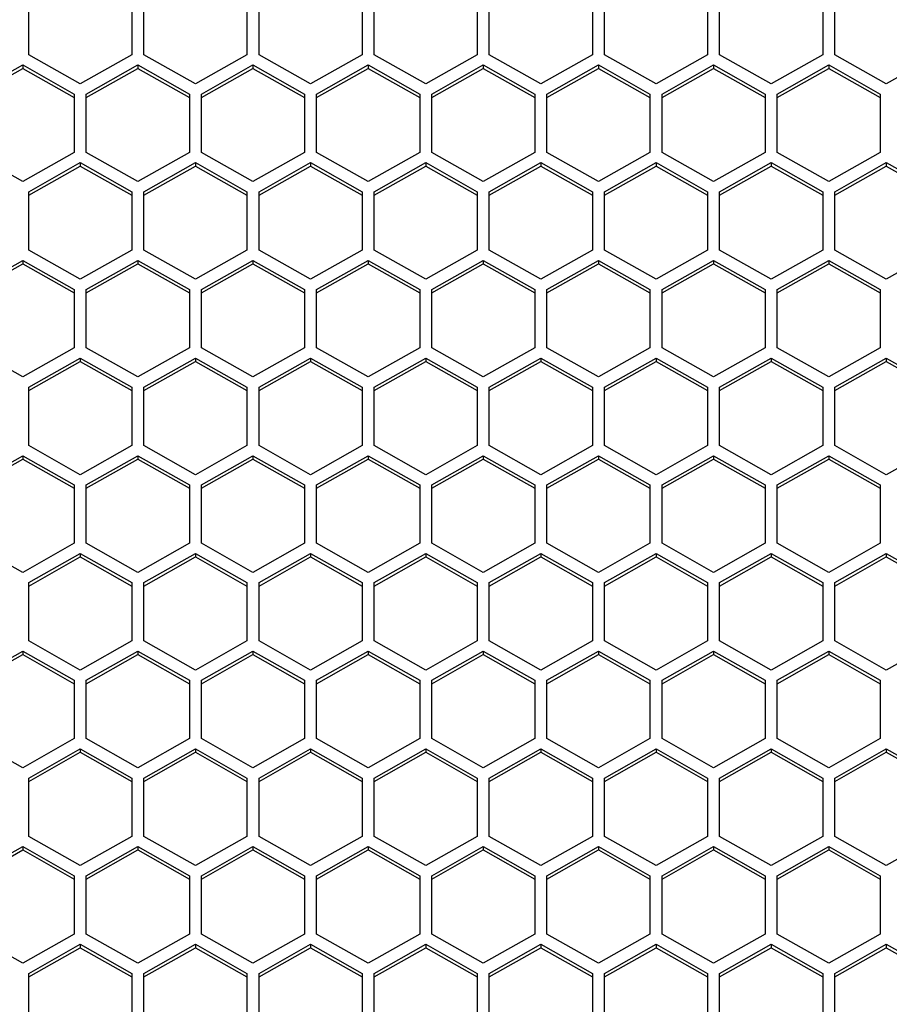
# Model space of a CAD drawing. Header units: millimetres. Extents: x -4202 to 34589, y -2795 to 14011.
# Tile 37 of 118: x -3464.8 to -3459.49, y 3235.27 to 3241.28. Entities that reach past the tile are written whole.
import ezdxf

# ---------------------------------------------------------------- set-up
doc = ezdxf.new("R2010")
doc.units = ezdxf.units.MM

msp = doc.modelspace()

# ---------------------------------------------------------------- linework, layer by layer
at = {"color": 7, "linetype": 'Continuous'}
for p, q in [((-3464.7481, 3241.0679), (-3464.7481, 3241.4244)), ((-3464.1181, 3241.4244), (-3464.1181, 3241.0679)), ((-3464.0446, 3241.0679), (-3464.0446, 3241.4244)), ((-3463.4146, 3241.4244), (-3463.4146, 3241.0679)), ((-3463.3411, 3241.0679), (-3463.3411, 3241.4244)), ((-3462.7111, 3241.4244), (-3462.7111, 3241.0679)), ((-3462.6376, 3241.0679), (-3462.6376, 3241.4244)), ((-3462.0076, 3241.4244), (-3462.0076, 3241.0679)), ((-3461.9341, 3241.0679), (-3461.9341, 3241.4244)), ((-3461.3041, 3241.4244), (-3461.3041, 3241.0679)), ((-3461.2306, 3241.0679), (-3461.2306, 3241.4244)), ((-3460.6006, 3241.4244), (-3460.6006, 3241.0679)), ((-3460.5271, 3241.0679), (-3460.5271, 3241.4244)), ((-3459.8971, 3241.4244), (-3459.8971, 3241.0679)), ((-3459.8236, 3241.0679), (-3459.8236, 3241.4244)), ((-3464.4331, 3240.8897), (-3464.7481, 3241.0679)), ((-3464.1181, 3241.0679), (-3464.4331, 3240.8897)), ((-3463.7296, 3240.8897), (-3464.0446, 3241.0679)), ((-3463.4146, 3241.0679), (-3463.7296, 3240.8897)), ((-3463.0261, 3240.8897), (-3463.3411, 3241.0679)), ((-3462.7111, 3241.0679), (-3463.0261, 3240.8897)), ((-3462.3226, 3240.8897), (-3462.6376, 3241.0679)), ((-3462.0076, 3241.0679), (-3462.3226, 3240.8897)), ((-3461.6191, 3240.8897), (-3461.9341, 3241.0679)), ((-3461.3041, 3241.0679), (-3461.6191, 3240.8897)), ((-3460.9156, 3240.8897), (-3461.2306, 3241.0679)), ((-3460.6006, 3241.0679), (-3460.9156, 3240.8897)), ((-3460.2121, 3240.8897), (-3460.5271, 3241.0679)), ((-3459.8971, 3241.0679), (-3460.2121, 3240.8897)), ((-3459.5086, 3240.8897), (-3459.8236, 3241.0679)), ((-3459.1936, 3241.0679), (-3459.5086, 3240.8897)), ((-3465.0998, 3240.8274), (-3464.7848, 3241.0056)), ((-3464.7848, 3241.0056), (-3464.4698, 3240.8274)), ((-3464.7848, 3241.0056), (-3464.7848, 3240.9846)), ((-3464.3963, 3240.8274), (-3464.0813, 3241.0056)), ((-3464.0813, 3241.0056), (-3463.7663, 3240.8274)), ((-3464.0813, 3241.0056), (-3464.0813, 3240.9846)), ((-3463.6928, 3240.8274), (-3463.3778, 3241.0056)), ((-3463.3778, 3241.0056), (-3463.0628, 3240.8274)), ((-3463.3778, 3241.0056), (-3463.3778, 3240.9846)), ((-3462.9893, 3240.8274), (-3462.6743, 3241.0056)), ((-3462.6743, 3241.0056), (-3462.3593, 3240.8274)), ((-3462.6743, 3241.0056), (-3462.6743, 3240.9846)), ((-3462.2858, 3240.8274), (-3461.9708, 3241.0056)), ((-3461.9708, 3241.0056), (-3461.6558, 3240.8274)), ((-3461.9708, 3241.0056), (-3461.9708, 3240.9846)), ((-3461.5823, 3240.8274), (-3461.2673, 3241.0056)), ((-3461.2673, 3241.0056), (-3460.9523, 3240.8274)), ((-3461.2673, 3241.0056), (-3461.2673, 3240.9846)), ((-3460.8788, 3240.8274), (-3460.5638, 3241.0056)), ((-3460.5638, 3241.0056), (-3460.2488, 3240.8274)), ((-3460.5638, 3241.0056), (-3460.5638, 3240.9846)), ((-3460.1753, 3240.8274), (-3459.8603, 3241.0056)), ((-3459.8603, 3241.0056), (-3459.5453, 3240.8274)), ((-3459.8603, 3241.0056), (-3459.8603, 3240.9846)), ((-3465.0998, 3240.8064), (-3464.7848, 3240.9846)), ((-3464.7848, 3240.9846), (-3464.4698, 3240.8064)), ((-3464.3963, 3240.8064), (-3464.0813, 3240.9846)), ((-3464.0813, 3240.9846), (-3463.7663, 3240.8064)), ((-3463.6928, 3240.8064), (-3463.3778, 3240.9846)), ((-3463.3778, 3240.9846), (-3463.0628, 3240.8064)), ((-3462.9893, 3240.8064), (-3462.6743, 3240.9846)), ((-3462.6743, 3240.9846), (-3462.3593, 3240.8064)), ((-3462.2858, 3240.8064), (-3461.9708, 3240.9846)), ((-3461.9708, 3240.9846), (-3461.6558, 3240.8064)), ((-3461.5823, 3240.8064), (-3461.2673, 3240.9846)), ((-3461.2673, 3240.9846), (-3460.9523, 3240.8064)), ((-3460.8788, 3240.8064), (-3460.5638, 3240.9846)), ((-3460.5638, 3240.9846), (-3460.2488, 3240.8064)), ((-3460.1753, 3240.8064), (-3459.8603, 3240.9846)), ((-3459.8603, 3240.9846), (-3459.5453, 3240.8064)), ((-3464.4698, 3240.8274), (-3464.4698, 3240.4709)), ((-3464.3963, 3240.4709), (-3464.3963, 3240.8274)), ((-3463.7663, 3240.8274), (-3463.7663, 3240.4709)), ((-3463.6928, 3240.4709), (-3463.6928, 3240.8274)), ((-3463.0628, 3240.8274), (-3463.0628, 3240.4709)), ((-3462.9893, 3240.4709), (-3462.9893, 3240.8274)), ((-3462.3593, 3240.8274), (-3462.3593, 3240.4709)), ((-3462.2858, 3240.4709), (-3462.2858, 3240.8274)), ((-3461.6558, 3240.8274), (-3461.6558, 3240.4709)), ((-3461.5823, 3240.4709), (-3461.5823, 3240.8274)), ((-3460.9523, 3240.8274), (-3460.9523, 3240.4709)), ((-3460.8788, 3240.4709), (-3460.8788, 3240.8274)), ((-3460.2488, 3240.8274), (-3460.2488, 3240.4709)), ((-3460.1753, 3240.4709), (-3460.1753, 3240.8274)), ((-3459.5453, 3240.8274), (-3459.5453, 3240.4709)), ((-3464.7848, 3240.2927), (-3465.0998, 3240.4709)), ((-3464.4698, 3240.4709), (-3464.7848, 3240.2927)), ((-3464.0813, 3240.2927), (-3464.3963, 3240.4709)), ((-3463.7663, 3240.4709), (-3464.0813, 3240.2927)), ((-3463.3778, 3240.2927), (-3463.6928, 3240.4709)), ((-3463.0628, 3240.4709), (-3463.3778, 3240.2927)), ((-3462.6743, 3240.2927), (-3462.9893, 3240.4709)), ((-3462.3593, 3240.4709), (-3462.6743, 3240.2927)), ((-3461.9708, 3240.2927), (-3462.2858, 3240.4709)), ((-3461.6558, 3240.4709), (-3461.9708, 3240.2927)), ((-3461.2673, 3240.2927), (-3461.5823, 3240.4709)), ((-3460.9523, 3240.4709), (-3461.2673, 3240.2927)), ((-3460.5638, 3240.2927), (-3460.8788, 3240.4709)), ((-3460.2488, 3240.4709), (-3460.5638, 3240.2927)), ((-3459.8603, 3240.2927), (-3460.1753, 3240.4709)), ((-3459.5453, 3240.4709), (-3459.8603, 3240.2927)), ((-3464.7481, 3240.2303), (-3464.4331, 3240.4086)), ((-3464.4331, 3240.4086), (-3464.1181, 3240.2303)), ((-3464.4331, 3240.4086), (-3464.4331, 3240.3876)), ((-3464.0446, 3240.2303), (-3463.7296, 3240.4086)), ((-3463.7296, 3240.4086), (-3463.4146, 3240.2303)), ((-3463.7296, 3240.4086), (-3463.7296, 3240.3876)), ((-3463.3411, 3240.2303), (-3463.0261, 3240.4086)), ((-3463.0261, 3240.4086), (-3462.7111, 3240.2303)), ((-3463.0261, 3240.4086), (-3463.0261, 3240.3876)), ((-3462.6376, 3240.2303), (-3462.3226, 3240.4086)), ((-3462.3226, 3240.4086), (-3462.0076, 3240.2303)), ((-3462.3226, 3240.4086), (-3462.3226, 3240.3876)), ((-3461.9341, 3240.2303), (-3461.6191, 3240.4086)), ((-3461.6191, 3240.4086), (-3461.3041, 3240.2303)), ((-3461.6191, 3240.4086), (-3461.6191, 3240.3876)), ((-3461.2306, 3240.2303), (-3460.9156, 3240.4086)), ((-3460.9156, 3240.4086), (-3460.6006, 3240.2303)), ((-3460.9156, 3240.4086), (-3460.9156, 3240.3876)), ((-3460.5271, 3240.2303), (-3460.2121, 3240.4086)), ((-3460.2121, 3240.4086), (-3459.8971, 3240.2303)), ((-3460.2121, 3240.4086), (-3460.2121, 3240.3876)), ((-3459.8236, 3240.2303), (-3459.5086, 3240.4086)), ((-3459.5086, 3240.4086), (-3459.1936, 3240.2303)), ((-3459.5086, 3240.4086), (-3459.5086, 3240.3876)), ((-3464.7481, 3240.2094), (-3464.4331, 3240.3876)), ((-3464.4331, 3240.3876), (-3464.1181, 3240.2094)), ((-3464.0446, 3240.2094), (-3463.7296, 3240.3876)), ((-3463.7296, 3240.3876), (-3463.4146, 3240.2094)), ((-3463.3411, 3240.2094), (-3463.0261, 3240.3876)), ((-3463.0261, 3240.3876), (-3462.7111, 3240.2094)), ((-3462.6376, 3240.2094), (-3462.3226, 3240.3876)), ((-3462.3226, 3240.3876), (-3462.0076, 3240.2094)), ((-3461.9341, 3240.2094), (-3461.6191, 3240.3876)), ((-3461.6191, 3240.3876), (-3461.3041, 3240.2094)), ((-3461.2306, 3240.2094), (-3460.9156, 3240.3876)), ((-3460.9156, 3240.3876), (-3460.6006, 3240.2094)), ((-3460.5271, 3240.2094), (-3460.2121, 3240.3876)), ((-3460.2121, 3240.3876), (-3459.8971, 3240.2094)), ((-3459.8236, 3240.2094), (-3459.5086, 3240.3876)), ((-3459.5086, 3240.3876), (-3459.1936, 3240.2094)), ((-3464.7481, 3239.8739), (-3464.7481, 3240.2303)), ((-3464.1181, 3240.2303), (-3464.1181, 3239.8739)), ((-3464.0446, 3239.8739), (-3464.0446, 3240.2303)), ((-3463.4146, 3240.2303), (-3463.4146, 3239.8739)), ((-3463.3411, 3239.8739), (-3463.3411, 3240.2303)), ((-3462.7111, 3240.2303), (-3462.7111, 3239.8739)), ((-3462.6376, 3239.8739), (-3462.6376, 3240.2303)), ((-3462.0076, 3240.2303), (-3462.0076, 3239.8739)), ((-3461.9341, 3239.8739), (-3461.9341, 3240.2303)), ((-3461.3041, 3240.2303), (-3461.3041, 3239.8739)), ((-3461.2306, 3239.8739), (-3461.2306, 3240.2303)), ((-3460.6006, 3240.2303), (-3460.6006, 3239.8739)), ((-3460.5271, 3239.8739), (-3460.5271, 3240.2303)), ((-3459.8971, 3240.2303), (-3459.8971, 3239.8739)), ((-3459.8236, 3239.8739), (-3459.8236, 3240.2303)), ((-3464.4331, 3239.6957), (-3464.7481, 3239.8739)), ((-3464.1181, 3239.8739), (-3464.4331, 3239.6957)), ((-3463.7296, 3239.6957), (-3464.0446, 3239.8739)), ((-3463.4146, 3239.8739), (-3463.7296, 3239.6957)), ((-3463.0261, 3239.6957), (-3463.3411, 3239.8739)), ((-3462.7111, 3239.8739), (-3463.0261, 3239.6957)), ((-3462.3226, 3239.6957), (-3462.6376, 3239.8739)), ((-3462.0076, 3239.8739), (-3462.3226, 3239.6957)), ((-3461.6191, 3239.6957), (-3461.9341, 3239.8739)), ((-3461.3041, 3239.8739), (-3461.6191, 3239.6957)), ((-3460.9156, 3239.6957), (-3461.2306, 3239.8739)), ((-3460.6006, 3239.8739), (-3460.9156, 3239.6957)), ((-3460.2121, 3239.6957), (-3460.5271, 3239.8739)), ((-3459.8971, 3239.8739), (-3460.2121, 3239.6957)), ((-3459.5086, 3239.6957), (-3459.8236, 3239.8739)), ((-3459.1936, 3239.8739), (-3459.5086, 3239.6957)), ((-3465.0998, 3239.6333), (-3464.7848, 3239.8115)), ((-3464.7848, 3239.8115), (-3464.4698, 3239.6333)), ((-3464.7848, 3239.8115), (-3464.7848, 3239.7906)), ((-3464.3963, 3239.6333), (-3464.0813, 3239.8115)), ((-3464.0813, 3239.8115), (-3463.7663, 3239.6333)), ((-3464.0813, 3239.8115), (-3464.0813, 3239.7906)), ((-3463.6928, 3239.6333), (-3463.3778, 3239.8115)), ((-3463.3778, 3239.8115), (-3463.0628, 3239.6333)), ((-3463.3778, 3239.8115), (-3463.3778, 3239.7906)), ((-3462.9893, 3239.6333), (-3462.6743, 3239.8115)), ((-3462.6743, 3239.8115), (-3462.3593, 3239.6333)), ((-3462.6743, 3239.8115), (-3462.6743, 3239.7906)), ((-3462.2858, 3239.6333), (-3461.9708, 3239.8115)), ((-3461.9708, 3239.8115), (-3461.6558, 3239.6333)), ((-3461.9708, 3239.8115), (-3461.9708, 3239.7906)), ((-3461.5823, 3239.6333), (-3461.2673, 3239.8115)), ((-3461.2673, 3239.8115), (-3460.9523, 3239.6333)), ((-3461.2673, 3239.8115), (-3461.2673, 3239.7906)), ((-3460.8788, 3239.6333), (-3460.5638, 3239.8115)), ((-3460.5638, 3239.8115), (-3460.2488, 3239.6333)), ((-3460.5638, 3239.8115), (-3460.5638, 3239.7906)), ((-3460.1753, 3239.6333), (-3459.8603, 3239.8115)), ((-3459.8603, 3239.8115), (-3459.5453, 3239.6333)), ((-3459.8603, 3239.8115), (-3459.8603, 3239.7906)), ((-3465.0998, 3239.6124), (-3464.7848, 3239.7906)), ((-3464.7848, 3239.7906), (-3464.4698, 3239.6124)), ((-3464.3963, 3239.6124), (-3464.0813, 3239.7906)), ((-3464.0813, 3239.7906), (-3463.7663, 3239.6124)), ((-3463.6928, 3239.6124), (-3463.3778, 3239.7906)), ((-3463.3778, 3239.7906), (-3463.0628, 3239.6124)), ((-3462.9893, 3239.6124), (-3462.6743, 3239.7906)), ((-3462.6743, 3239.7906), (-3462.3593, 3239.6124)), ((-3462.2858, 3239.6124), (-3461.9708, 3239.7906)), ((-3461.9708, 3239.7906), (-3461.6558, 3239.6124)), ((-3461.5823, 3239.6124), (-3461.2673, 3239.7906)), ((-3461.2673, 3239.7906), (-3460.9523, 3239.6124)), ((-3460.8788, 3239.6124), (-3460.5638, 3239.7906)), ((-3460.5638, 3239.7906), (-3460.2488, 3239.6124)), ((-3460.1753, 3239.6124), (-3459.8603, 3239.7906)), ((-3459.8603, 3239.7906), (-3459.5453, 3239.6124)), ((-3464.4698, 3239.6333), (-3464.4698, 3239.2769)), ((-3464.3963, 3239.2769), (-3464.3963, 3239.6333)), ((-3463.7663, 3239.6333), (-3463.7663, 3239.2769)), ((-3463.6928, 3239.2769), (-3463.6928, 3239.6333)), ((-3463.0628, 3239.6333), (-3463.0628, 3239.2769)), ((-3462.9893, 3239.2769), (-3462.9893, 3239.6333)), ((-3462.3593, 3239.6333), (-3462.3593, 3239.2769)), ((-3462.2858, 3239.2769), (-3462.2858, 3239.6333)), ((-3461.6558, 3239.6333), (-3461.6558, 3239.2769)), ((-3461.5823, 3239.2769), (-3461.5823, 3239.6333)), ((-3460.9523, 3239.6333), (-3460.9523, 3239.2769)), ((-3460.8788, 3239.2769), (-3460.8788, 3239.6333)), ((-3460.2488, 3239.6333), (-3460.2488, 3239.2769)), ((-3460.1753, 3239.2769), (-3460.1753, 3239.6333)), ((-3459.5453, 3239.6333), (-3459.5453, 3239.2769)), ((-3464.7848, 3239.0987), (-3465.0998, 3239.2769)), ((-3464.4698, 3239.2769), (-3464.7848, 3239.0987)), ((-3464.0813, 3239.0987), (-3464.3963, 3239.2769)), ((-3463.7663, 3239.2769), (-3464.0813, 3239.0987)), ((-3463.3778, 3239.0987), (-3463.6928, 3239.2769)), ((-3463.0628, 3239.2769), (-3463.3778, 3239.0987)), ((-3462.6743, 3239.0987), (-3462.9893, 3239.2769)), ((-3462.3593, 3239.2769), (-3462.6743, 3239.0987)), ((-3461.9708, 3239.0987), (-3462.2858, 3239.2769)), ((-3461.6558, 3239.2769), (-3461.9708, 3239.0987)), ((-3461.2673, 3239.0987), (-3461.5823, 3239.2769)), ((-3460.9523, 3239.2769), (-3461.2673, 3239.0987)), ((-3460.5638, 3239.0987), (-3460.8788, 3239.2769)), ((-3460.2488, 3239.2769), (-3460.5638, 3239.0987)), ((-3459.8603, 3239.0987), (-3460.1753, 3239.2769)), ((-3459.5453, 3239.2769), (-3459.8603, 3239.0987)), ((-3464.7481, 3239.0363), (-3464.4331, 3239.2145)), ((-3464.4331, 3239.2145), (-3464.1181, 3239.0363)), ((-3464.4331, 3239.2145), (-3464.4331, 3239.1936)), ((-3464.0446, 3239.0363), (-3463.7296, 3239.2145)), ((-3463.7296, 3239.2145), (-3463.4146, 3239.0363)), ((-3463.7296, 3239.2145), (-3463.7296, 3239.1936)), ((-3463.3411, 3239.0363), (-3463.0261, 3239.2145)), ((-3463.0261, 3239.2145), (-3462.7111, 3239.0363)), ((-3463.0261, 3239.2145), (-3463.0261, 3239.1936)), ((-3462.6376, 3239.0363), (-3462.3226, 3239.2145)), ((-3462.3226, 3239.2145), (-3462.0076, 3239.0363)), ((-3462.3226, 3239.2145), (-3462.3226, 3239.1936)), ((-3461.9341, 3239.0363), (-3461.6191, 3239.2145)), ((-3461.6191, 3239.2145), (-3461.3041, 3239.0363)), ((-3461.6191, 3239.2145), (-3461.6191, 3239.1936)), ((-3461.2306, 3239.0363), (-3460.9156, 3239.2145)), ((-3460.9156, 3239.2145), (-3460.6006, 3239.0363)), ((-3460.9156, 3239.2145), (-3460.9156, 3239.1936)), ((-3460.5271, 3239.0363), (-3460.2121, 3239.2145)), ((-3460.2121, 3239.2145), (-3459.8971, 3239.0363)), ((-3460.2121, 3239.2145), (-3460.2121, 3239.1936)), ((-3459.8236, 3239.0363), (-3459.5086, 3239.2145)), ((-3459.5086, 3239.2145), (-3459.1936, 3239.0363)), ((-3459.5086, 3239.2145), (-3459.5086, 3239.1936)), ((-3464.7481, 3239.0154), (-3464.4331, 3239.1936)), ((-3464.4331, 3239.1936), (-3464.1181, 3239.0154)), ((-3464.0446, 3239.0154), (-3463.7296, 3239.1936)), ((-3463.7296, 3239.1936), (-3463.4146, 3239.0154)), ((-3463.3411, 3239.0154), (-3463.0261, 3239.1936)), ((-3463.0261, 3239.1936), (-3462.7111, 3239.0154)), ((-3462.6376, 3239.0154), (-3462.3226, 3239.1936)), ((-3462.3226, 3239.1936), (-3462.0076, 3239.0154)), ((-3461.9341, 3239.0154), (-3461.6191, 3239.1936)), ((-3461.6191, 3239.1936), (-3461.3041, 3239.0154)), ((-3461.2306, 3239.0154), (-3460.9156, 3239.1936)), ((-3460.9156, 3239.1936), (-3460.6006, 3239.0154)), ((-3460.5271, 3239.0154), (-3460.2121, 3239.1936)), ((-3460.2121, 3239.1936), (-3459.8971, 3239.0154)), ((-3459.8236, 3239.0154), (-3459.5086, 3239.1936)), ((-3459.5086, 3239.1936), (-3459.1936, 3239.0154)), ((-3464.7481, 3238.6799), (-3464.7481, 3239.0363)), ((-3464.1181, 3239.0363), (-3464.1181, 3238.6799)), ((-3464.0446, 3238.6799), (-3464.0446, 3239.0363)), ((-3463.4146, 3239.0363), (-3463.4146, 3238.6799)), ((-3463.3411, 3238.6799), (-3463.3411, 3239.0363)), ((-3462.7111, 3239.0363), (-3462.7111, 3238.6799)), ((-3462.6376, 3238.6799), (-3462.6376, 3239.0363)), ((-3462.0076, 3239.0363), (-3462.0076, 3238.6799)), ((-3461.9341, 3238.6799), (-3461.9341, 3239.0363)), ((-3461.3041, 3239.0363), (-3461.3041, 3238.6799)), ((-3461.2306, 3238.6799), (-3461.2306, 3239.0363)), ((-3460.6006, 3239.0363), (-3460.6006, 3238.6799)), ((-3460.5271, 3238.6799), (-3460.5271, 3239.0363)), ((-3459.8971, 3239.0363), (-3459.8971, 3238.6799)), ((-3459.8236, 3238.6799), (-3459.8236, 3239.0363)), ((-3464.4331, 3238.5017), (-3464.7481, 3238.6799)), ((-3464.1181, 3238.6799), (-3464.4331, 3238.5017)), ((-3463.7296, 3238.5017), (-3464.0446, 3238.6799)), ((-3463.4146, 3238.6799), (-3463.7296, 3238.5017)), ((-3463.0261, 3238.5017), (-3463.3411, 3238.6799)), ((-3462.7111, 3238.6799), (-3463.0261, 3238.5017)), ((-3462.3226, 3238.5017), (-3462.6376, 3238.6799)), ((-3462.0076, 3238.6799), (-3462.3226, 3238.5017)), ((-3461.6191, 3238.5017), (-3461.9341, 3238.6799)), ((-3461.3041, 3238.6799), (-3461.6191, 3238.5017)), ((-3460.9156, 3238.5017), (-3461.2306, 3238.6799)), ((-3460.6006, 3238.6799), (-3460.9156, 3238.5017)), ((-3460.2121, 3238.5017), (-3460.5271, 3238.6799)), ((-3459.8971, 3238.6799), (-3460.2121, 3238.5017)), ((-3459.5086, 3238.5017), (-3459.8236, 3238.6799)), ((-3459.1936, 3238.6799), (-3459.5086, 3238.5017)), ((-3465.0998, 3238.4393), (-3464.7848, 3238.6175)), ((-3465.0998, 3238.4184), (-3464.7848, 3238.5966)), ((-3464.7848, 3238.6175), (-3464.4698, 3238.4393)), ((-3464.7848, 3238.6175), (-3464.7848, 3238.5966)), ((-3464.7848, 3238.5966), (-3464.4698, 3238.4184)), ((-3464.3963, 3238.4393), (-3464.0813, 3238.6175)), ((-3464.3963, 3238.4184), (-3464.0813, 3238.5966)), ((-3464.0813, 3238.6175), (-3463.7663, 3238.4393)), ((-3464.0813, 3238.6175), (-3464.0813, 3238.5966)), ((-3464.0813, 3238.5966), (-3463.7663, 3238.4184)), ((-3463.6928, 3238.4393), (-3463.3778, 3238.6175)), ((-3463.6928, 3238.4184), (-3463.3778, 3238.5966)), ((-3463.3778, 3238.6175), (-3463.0628, 3238.4393)), ((-3463.3778, 3238.6175), (-3463.3778, 3238.5966)), ((-3463.3778, 3238.5966), (-3463.0628, 3238.4184)), ((-3462.9893, 3238.4393), (-3462.6743, 3238.6175)), ((-3462.9893, 3238.4184), (-3462.6743, 3238.5966)), ((-3462.6743, 3238.6175), (-3462.3593, 3238.4393)), ((-3462.6743, 3238.6175), (-3462.6743, 3238.5966)), ((-3462.6743, 3238.5966), (-3462.3593, 3238.4184)), ((-3462.2858, 3238.4393), (-3461.9708, 3238.6175)), ((-3462.2858, 3238.4184), (-3461.9708, 3238.5966)), ((-3461.9708, 3238.6175), (-3461.6558, 3238.4393)), ((-3461.9708, 3238.6175), (-3461.9708, 3238.5966)), ((-3461.9708, 3238.5966), (-3461.6558, 3238.4184)), ((-3461.5823, 3238.4393), (-3461.2673, 3238.6175)), ((-3461.5823, 3238.4184), (-3461.2673, 3238.5966)), ((-3461.2673, 3238.6175), (-3460.9523, 3238.4393)), ((-3461.2673, 3238.6175), (-3461.2673, 3238.5966)), ((-3461.2673, 3238.5966), (-3460.9523, 3238.4184)), ((-3460.8788, 3238.4393), (-3460.5638, 3238.6175)), ((-3460.8788, 3238.4184), (-3460.5638, 3238.5966)), ((-3460.5638, 3238.6175), (-3460.2488, 3238.4393)), ((-3460.5638, 3238.6175), (-3460.5638, 3238.5966)), ((-3460.5638, 3238.5966), (-3460.2488, 3238.4184)), ((-3460.1753, 3238.4393), (-3459.8603, 3238.6175)), ((-3460.1753, 3238.4184), (-3459.8603, 3238.5966)), ((-3459.8603, 3238.6175), (-3459.5453, 3238.4393)), ((-3459.8603, 3238.6175), (-3459.8603, 3238.5966)), ((-3459.8603, 3238.5966), (-3459.5453, 3238.4184)), ((-3464.4698, 3238.4393), (-3464.4698, 3238.0829)), ((-3464.3963, 3238.0829), (-3464.3963, 3238.4393)), ((-3463.7663, 3238.4393), (-3463.7663, 3238.0829)), ((-3463.6928, 3238.0829), (-3463.6928, 3238.4393)), ((-3463.0628, 3238.4393), (-3463.0628, 3238.0829)), ((-3462.9893, 3238.0829), (-3462.9893, 3238.4393)), ((-3462.3593, 3238.4393), (-3462.3593, 3238.0829)), ((-3462.2858, 3238.0829), (-3462.2858, 3238.4393)), ((-3461.6558, 3238.4393), (-3461.6558, 3238.0829)), ((-3461.5823, 3238.0829), (-3461.5823, 3238.4393)), ((-3460.9523, 3238.4393), (-3460.9523, 3238.0829)), ((-3460.8788, 3238.0829), (-3460.8788, 3238.4393)), ((-3460.2488, 3238.4393), (-3460.2488, 3238.0829)), ((-3460.1753, 3238.0829), (-3460.1753, 3238.4393)), ((-3459.5453, 3238.4393), (-3459.5453, 3238.0829)), ((-3464.7848, 3237.9046), (-3465.0998, 3238.0829)), ((-3464.4698, 3238.0829), (-3464.7848, 3237.9046)), ((-3464.0813, 3237.9046), (-3464.3963, 3238.0829)), ((-3463.7663, 3238.0829), (-3464.0813, 3237.9046)), ((-3463.3778, 3237.9046), (-3463.6928, 3238.0829)), ((-3463.0628, 3238.0829), (-3463.3778, 3237.9046)), ((-3462.6743, 3237.9046), (-3462.9893, 3238.0829)), ((-3462.3593, 3238.0829), (-3462.6743, 3237.9046)), ((-3461.9708, 3237.9046), (-3462.2858, 3238.0829)), ((-3461.6558, 3238.0829), (-3461.9708, 3237.9046)), ((-3461.2673, 3237.9046), (-3461.5823, 3238.0829)), ((-3460.9523, 3238.0829), (-3461.2673, 3237.9046)), ((-3460.5638, 3237.9046), (-3460.8788, 3238.0829)), ((-3460.2488, 3238.0829), (-3460.5638, 3237.9046)), ((-3459.8603, 3237.9046), (-3460.1753, 3238.0829)), ((-3459.5453, 3238.0829), (-3459.8603, 3237.9046)), ((-3464.7481, 3237.8423), (-3464.4331, 3238.0205)), ((-3464.7481, 3237.8213), (-3464.4331, 3237.9995)), ((-3464.4331, 3238.0205), (-3464.1181, 3237.8423)), ((-3464.4331, 3238.0205), (-3464.4331, 3237.9995)), ((-3464.4331, 3237.9995), (-3464.1181, 3237.8213)), ((-3464.0446, 3237.8423), (-3463.7296, 3238.0205)), ((-3464.0446, 3237.8213), (-3463.7296, 3237.9995)), ((-3463.7296, 3238.0205), (-3463.4146, 3237.8423)), ((-3463.7296, 3238.0205), (-3463.7296, 3237.9995)), ((-3463.7296, 3237.9995), (-3463.4146, 3237.8213)), ((-3463.3411, 3237.8423), (-3463.0261, 3238.0205)), ((-3463.3411, 3237.8213), (-3463.0261, 3237.9995)), ((-3463.0261, 3238.0205), (-3462.7111, 3237.8423)), ((-3463.0261, 3238.0205), (-3463.0261, 3237.9995)), ((-3463.0261, 3237.9995), (-3462.7111, 3237.8213)), ((-3462.6376, 3237.8423), (-3462.3226, 3238.0205)), ((-3462.6376, 3237.8213), (-3462.3226, 3237.9995)), ((-3462.3226, 3238.0205), (-3462.0076, 3237.8423)), ((-3462.3226, 3238.0205), (-3462.3226, 3237.9995)), ((-3462.3226, 3237.9995), (-3462.0076, 3237.8213)), ((-3461.9341, 3237.8423), (-3461.6191, 3238.0205)), ((-3461.9341, 3237.8213), (-3461.6191, 3237.9995)), ((-3461.6191, 3238.0205), (-3461.3041, 3237.8423)), ((-3461.6191, 3238.0205), (-3461.6191, 3237.9995)), ((-3461.6191, 3237.9995), (-3461.3041, 3237.8213)), ((-3461.2306, 3237.8423), (-3460.9156, 3238.0205)), ((-3461.2306, 3237.8213), (-3460.9156, 3237.9995)), ((-3460.9156, 3238.0205), (-3460.6006, 3237.8423)), ((-3460.9156, 3238.0205), (-3460.9156, 3237.9995)), ((-3460.9156, 3237.9995), (-3460.6006, 3237.8213)), ((-3460.5271, 3237.8423), (-3460.2121, 3238.0205)), ((-3460.5271, 3237.8213), (-3460.2121, 3237.9995)), ((-3460.2121, 3238.0205), (-3459.8971, 3237.8423)), ((-3460.2121, 3238.0205), (-3460.2121, 3237.9995)), ((-3460.2121, 3237.9995), (-3459.8971, 3237.8213)), ((-3459.8236, 3237.8423), (-3459.5086, 3238.0205)), ((-3459.8236, 3237.8213), (-3459.5086, 3237.9995)), ((-3459.5086, 3238.0205), (-3459.1936, 3237.8423)), ((-3459.5086, 3238.0205), (-3459.5086, 3237.9995)), ((-3459.5086, 3237.9995), (-3459.1936, 3237.8213)), ((-3464.7481, 3237.4858), (-3464.7481, 3237.8423)), ((-3464.1181, 3237.8423), (-3464.1181, 3237.4858)), ((-3464.0446, 3237.4858), (-3464.0446, 3237.8423)), ((-3463.4146, 3237.8423), (-3463.4146, 3237.4858)), ((-3463.3411, 3237.4858), (-3463.3411, 3237.8423)), ((-3462.7111, 3237.8423), (-3462.7111, 3237.4858)), ((-3462.6376, 3237.4858), (-3462.6376, 3237.8423)), ((-3462.0076, 3237.8423), (-3462.0076, 3237.4858)), ((-3461.9341, 3237.4858), (-3461.9341, 3237.8423)), ((-3461.3041, 3237.8423), (-3461.3041, 3237.4858)), ((-3461.2306, 3237.4858), (-3461.2306, 3237.8423)), ((-3460.6006, 3237.8423), (-3460.6006, 3237.4858)), ((-3460.5271, 3237.4858), (-3460.5271, 3237.8423)), ((-3459.8971, 3237.8423), (-3459.8971, 3237.4858)), ((-3459.8236, 3237.4858), (-3459.8236, 3237.8423)), ((-3464.4331, 3237.3076), (-3464.7481, 3237.4858)), ((-3464.1181, 3237.4858), (-3464.4331, 3237.3076)), ((-3463.7296, 3237.3076), (-3464.0446, 3237.4858)), ((-3463.4146, 3237.4858), (-3463.7296, 3237.3076)), ((-3463.0261, 3237.3076), (-3463.3411, 3237.4858)), ((-3462.7111, 3237.4858), (-3463.0261, 3237.3076)), ((-3462.3226, 3237.3076), (-3462.6376, 3237.4858)), ((-3462.0076, 3237.4858), (-3462.3226, 3237.3076)), ((-3461.6191, 3237.3076), (-3461.9341, 3237.4858)), ((-3461.3041, 3237.4858), (-3461.6191, 3237.3076)), ((-3460.9156, 3237.3076), (-3461.2306, 3237.4858)), ((-3460.6006, 3237.4858), (-3460.9156, 3237.3076)), ((-3460.2121, 3237.3076), (-3460.5271, 3237.4858)), ((-3459.8971, 3237.4858), (-3460.2121, 3237.3076)), ((-3459.5086, 3237.3076), (-3459.8236, 3237.4858)), ((-3459.1936, 3237.4858), (-3459.5086, 3237.3076)), ((-3465.0998, 3237.2452), (-3464.7848, 3237.4235)), ((-3465.0998, 3237.2243), (-3464.7848, 3237.4025)), ((-3464.7848, 3237.4235), (-3464.4698, 3237.2452)), ((-3464.7848, 3237.4235), (-3464.7848, 3237.4025)), ((-3464.7848, 3237.4025), (-3464.4698, 3237.2243)), ((-3464.3963, 3237.2452), (-3464.0813, 3237.4235)), ((-3464.3963, 3237.2243), (-3464.0813, 3237.4025)), ((-3464.0813, 3237.4235), (-3463.7663, 3237.2452)), ((-3464.0813, 3237.4235), (-3464.0813, 3237.4025)), ((-3464.0813, 3237.4025), (-3463.7663, 3237.2243)), ((-3463.6928, 3237.2452), (-3463.3778, 3237.4235)), ((-3463.6928, 3237.2243), (-3463.3778, 3237.4025)), ((-3463.3778, 3237.4235), (-3463.0628, 3237.2452)), ((-3463.3778, 3237.4235), (-3463.3778, 3237.4025)), ((-3463.3778, 3237.4025), (-3463.0628, 3237.2243)), ((-3462.9893, 3237.2452), (-3462.6743, 3237.4235)), ((-3462.9893, 3237.2243), (-3462.6743, 3237.4025)), ((-3462.6743, 3237.4235), (-3462.3593, 3237.2452)), ((-3462.6743, 3237.4235), (-3462.6743, 3237.4025)), ((-3462.6743, 3237.4025), (-3462.3593, 3237.2243)), ((-3462.2858, 3237.2452), (-3461.9708, 3237.4235)), ((-3462.2858, 3237.2243), (-3461.9708, 3237.4025)), ((-3461.9708, 3237.4235), (-3461.6558, 3237.2452)), ((-3461.9708, 3237.4235), (-3461.9708, 3237.4025)), ((-3461.9708, 3237.4025), (-3461.6558, 3237.2243)), ((-3461.5823, 3237.2452), (-3461.2673, 3237.4235)), ((-3461.5823, 3237.2243), (-3461.2673, 3237.4025)), ((-3461.2673, 3237.4235), (-3460.9523, 3237.2452)), ((-3461.2673, 3237.4235), (-3461.2673, 3237.4025)), ((-3461.2673, 3237.4025), (-3460.9523, 3237.2243)), ((-3460.8788, 3237.2452), (-3460.5638, 3237.4235)), ((-3460.8788, 3237.2243), (-3460.5638, 3237.4025)), ((-3460.5638, 3237.4235), (-3460.2488, 3237.2452)), ((-3460.5638, 3237.4235), (-3460.5638, 3237.4025)), ((-3460.5638, 3237.4025), (-3460.2488, 3237.2243)), ((-3460.1753, 3237.2452), (-3459.8603, 3237.4235)), ((-3460.1753, 3237.2243), (-3459.8603, 3237.4025)), ((-3459.8603, 3237.4235), (-3459.5453, 3237.2452)), ((-3459.8603, 3237.4235), (-3459.8603, 3237.4025)), ((-3459.8603, 3237.4025), (-3459.5453, 3237.2243)), ((-3464.4698, 3237.2452), (-3464.4698, 3236.8888)), ((-3464.3963, 3236.8888), (-3464.3963, 3237.2452)), ((-3463.7663, 3237.2452), (-3463.7663, 3236.8888)), ((-3463.6928, 3236.8888), (-3463.6928, 3237.2452)), ((-3463.0628, 3237.2452), (-3463.0628, 3236.8888)), ((-3462.9893, 3236.8888), (-3462.9893, 3237.2452)), ((-3462.3593, 3237.2452), (-3462.3593, 3236.8888)), ((-3462.2858, 3236.8888), (-3462.2858, 3237.2452)), ((-3461.6558, 3237.2452), (-3461.6558, 3236.8888)), ((-3461.5823, 3236.8888), (-3461.5823, 3237.2452)), ((-3460.9523, 3237.2452), (-3460.9523, 3236.8888)), ((-3460.8788, 3236.8888), (-3460.8788, 3237.2452)), ((-3460.2488, 3237.2452), (-3460.2488, 3236.8888)), ((-3460.1753, 3236.8888), (-3460.1753, 3237.2452)), ((-3459.5453, 3237.2452), (-3459.5453, 3236.8888)), ((-3464.7848, 3236.7106), (-3465.0998, 3236.8888)), ((-3464.4698, 3236.8888), (-3464.7848, 3236.7106)), ((-3464.0813, 3236.7106), (-3464.3963, 3236.8888)), ((-3463.7663, 3236.8888), (-3464.0813, 3236.7106)), ((-3463.3778, 3236.7106), (-3463.6928, 3236.8888)), ((-3463.0628, 3236.8888), (-3463.3778, 3236.7106)), ((-3462.6743, 3236.7106), (-3462.9893, 3236.8888)), ((-3462.3593, 3236.8888), (-3462.6743, 3236.7106)), ((-3461.9708, 3236.7106), (-3462.2858, 3236.8888)), ((-3461.6558, 3236.8888), (-3461.9708, 3236.7106)), ((-3461.2673, 3236.7106), (-3461.5823, 3236.8888)), ((-3460.9523, 3236.8888), (-3461.2673, 3236.7106)), ((-3460.5638, 3236.7106), (-3460.8788, 3236.8888)), ((-3460.2488, 3236.8888), (-3460.5638, 3236.7106)), ((-3459.8603, 3236.7106), (-3460.1753, 3236.8888)), ((-3459.5453, 3236.8888), (-3459.8603, 3236.7106)), ((-3464.7481, 3236.6482), (-3464.4331, 3236.8264)), ((-3464.7481, 3236.6273), (-3464.4331, 3236.8055)), ((-3464.4331, 3236.8264), (-3464.1181, 3236.6482)), ((-3464.4331, 3236.8264), (-3464.4331, 3236.8055)), ((-3464.4331, 3236.8055), (-3464.1181, 3236.6273)), ((-3464.0446, 3236.6482), (-3463.7296, 3236.8264)), ((-3464.0446, 3236.6273), (-3463.7296, 3236.8055)), ((-3463.7296, 3236.8264), (-3463.4146, 3236.6482)), ((-3463.7296, 3236.8264), (-3463.7296, 3236.8055)), ((-3463.7296, 3236.8055), (-3463.4146, 3236.6273)), ((-3463.3411, 3236.6482), (-3463.0261, 3236.8264)), ((-3463.3411, 3236.6273), (-3463.0261, 3236.8055)), ((-3463.0261, 3236.8264), (-3462.7111, 3236.6482)), ((-3463.0261, 3236.8264), (-3463.0261, 3236.8055)), ((-3463.0261, 3236.8055), (-3462.7111, 3236.6273)), ((-3462.6376, 3236.6482), (-3462.3226, 3236.8264)), ((-3462.6376, 3236.6273), (-3462.3226, 3236.8055)), ((-3462.3226, 3236.8264), (-3462.0076, 3236.6482)), ((-3462.3226, 3236.8264), (-3462.3226, 3236.8055)), ((-3462.3226, 3236.8055), (-3462.0076, 3236.6273)), ((-3461.9341, 3236.6482), (-3461.6191, 3236.8264)), ((-3461.9341, 3236.6273), (-3461.6191, 3236.8055)), ((-3461.6191, 3236.8264), (-3461.3041, 3236.6482)), ((-3461.6191, 3236.8264), (-3461.6191, 3236.8055)), ((-3461.6191, 3236.8055), (-3461.3041, 3236.6273)), ((-3461.2306, 3236.6482), (-3460.9156, 3236.8264)), ((-3461.2306, 3236.6273), (-3460.9156, 3236.8055)), ((-3460.9156, 3236.8264), (-3460.6006, 3236.6482)), ((-3460.9156, 3236.8264), (-3460.9156, 3236.8055)), ((-3460.9156, 3236.8055), (-3460.6006, 3236.6273)), ((-3460.5271, 3236.6482), (-3460.2121, 3236.8264)), ((-3460.5271, 3236.6273), (-3460.2121, 3236.8055)), ((-3460.2121, 3236.8264), (-3459.8971, 3236.6482)), ((-3460.2121, 3236.8264), (-3460.2121, 3236.8055)), ((-3460.2121, 3236.8055), (-3459.8971, 3236.6273)), ((-3459.8236, 3236.6482), (-3459.5086, 3236.8264)), ((-3459.8236, 3236.6273), (-3459.5086, 3236.8055)), ((-3459.5086, 3236.8264), (-3459.1936, 3236.6482)), ((-3459.5086, 3236.8264), (-3459.5086, 3236.8055)), ((-3459.5086, 3236.8055), (-3459.1936, 3236.6273)), ((-3464.7481, 3236.2918), (-3464.7481, 3236.6482)), ((-3464.1181, 3236.6482), (-3464.1181, 3236.2918)), ((-3464.0446, 3236.2918), (-3464.0446, 3236.6482)), ((-3463.4146, 3236.6482), (-3463.4146, 3236.2918)), ((-3463.3411, 3236.2918), (-3463.3411, 3236.6482)), ((-3462.7111, 3236.6482), (-3462.7111, 3236.2918)), ((-3462.6376, 3236.2918), (-3462.6376, 3236.6482)), ((-3462.0076, 3236.6482), (-3462.0076, 3236.2918)), ((-3461.9341, 3236.2918), (-3461.9341, 3236.6482)), ((-3461.3041, 3236.6482), (-3461.3041, 3236.2918)), ((-3461.2306, 3236.2918), (-3461.2306, 3236.6482)), ((-3460.6006, 3236.6482), (-3460.6006, 3236.2918)), ((-3460.5271, 3236.2918), (-3460.5271, 3236.6482)), ((-3459.8971, 3236.6482), (-3459.8971, 3236.2918)), ((-3459.8236, 3236.2918), (-3459.8236, 3236.6482)), ((-3464.4331, 3236.1136), (-3464.7481, 3236.2918)), ((-3464.1181, 3236.2918), (-3464.4331, 3236.1136)), ((-3463.7296, 3236.1136), (-3464.0446, 3236.2918)), ((-3463.4146, 3236.2918), (-3463.7296, 3236.1136)), ((-3463.0261, 3236.1136), (-3463.3411, 3236.2918)), ((-3462.7111, 3236.2918), (-3463.0261, 3236.1136)), ((-3462.3226, 3236.1136), (-3462.6376, 3236.2918)), ((-3462.0076, 3236.2918), (-3462.3226, 3236.1136)), ((-3461.6191, 3236.1136), (-3461.9341, 3236.2918)), ((-3461.3041, 3236.2918), (-3461.6191, 3236.1136)), ((-3460.9156, 3236.1136), (-3461.2306, 3236.2918)), ((-3460.6006, 3236.2918), (-3460.9156, 3236.1136)), ((-3460.2121, 3236.1136), (-3460.5271, 3236.2918)), ((-3459.8971, 3236.2918), (-3460.2121, 3236.1136)), ((-3459.5086, 3236.1136), (-3459.8236, 3236.2918)), ((-3459.1936, 3236.2918), (-3459.5086, 3236.1136)), ((-3465.0998, 3236.0512), (-3464.7848, 3236.2294)), ((-3465.0998, 3236.0303), (-3464.7848, 3236.2085)), ((-3464.7848, 3236.2294), (-3464.4698, 3236.0512)), ((-3464.7848, 3236.2294), (-3464.7848, 3236.2085)), ((-3464.7848, 3236.2085), (-3464.4698, 3236.0303)), ((-3464.3963, 3236.0512), (-3464.0813, 3236.2294)), ((-3464.3963, 3236.0303), (-3464.0813, 3236.2085)), ((-3464.0813, 3236.2294), (-3463.7663, 3236.0512)), ((-3464.0813, 3236.2294), (-3464.0813, 3236.2085)), ((-3464.0813, 3236.2085), (-3463.7663, 3236.0303)), ((-3463.6928, 3236.0512), (-3463.3778, 3236.2294)), ((-3463.6928, 3236.0303), (-3463.3778, 3236.2085)), ((-3463.3778, 3236.2294), (-3463.0628, 3236.0512)), ((-3463.3778, 3236.2294), (-3463.3778, 3236.2085)), ((-3463.3778, 3236.2085), (-3463.0628, 3236.0303)), ((-3462.9893, 3236.0512), (-3462.6743, 3236.2294)), ((-3462.9893, 3236.0303), (-3462.6743, 3236.2085)), ((-3462.6743, 3236.2294), (-3462.3593, 3236.0512)), ((-3462.6743, 3236.2294), (-3462.6743, 3236.2085)), ((-3462.6743, 3236.2085), (-3462.3593, 3236.0303)), ((-3462.2858, 3236.0512), (-3461.9708, 3236.2294)), ((-3462.2858, 3236.0303), (-3461.9708, 3236.2085)), ((-3461.9708, 3236.2294), (-3461.6558, 3236.0512)), ((-3461.9708, 3236.2294), (-3461.9708, 3236.2085)), ((-3461.9708, 3236.2085), (-3461.6558, 3236.0303)), ((-3461.5823, 3236.0512), (-3461.2673, 3236.2294)), ((-3461.5823, 3236.0303), (-3461.2673, 3236.2085)), ((-3461.2673, 3236.2294), (-3460.9523, 3236.0512)), ((-3461.2673, 3236.2294), (-3461.2673, 3236.2085)), ((-3461.2673, 3236.2085), (-3460.9523, 3236.0303)), ((-3460.8788, 3236.0512), (-3460.5638, 3236.2294)), ((-3460.8788, 3236.0303), (-3460.5638, 3236.2085)), ((-3460.5638, 3236.2294), (-3460.2488, 3236.0512)), ((-3460.5638, 3236.2294), (-3460.5638, 3236.2085)), ((-3460.5638, 3236.2085), (-3460.2488, 3236.0303)), ((-3460.1753, 3236.0512), (-3459.8603, 3236.2294)), ((-3460.1753, 3236.0303), (-3459.8603, 3236.2085)), ((-3459.8603, 3236.2294), (-3459.5453, 3236.0512)), ((-3459.8603, 3236.2294), (-3459.8603, 3236.2085)), ((-3459.8603, 3236.2085), (-3459.5453, 3236.0303)), ((-3464.4698, 3236.0512), (-3464.4698, 3235.6948)), ((-3464.3963, 3235.6948), (-3464.3963, 3236.0512)), ((-3463.7663, 3236.0512), (-3463.7663, 3235.6948)), ((-3463.6928, 3235.6948), (-3463.6928, 3236.0512)), ((-3463.0628, 3236.0512), (-3463.0628, 3235.6948)), ((-3462.9893, 3235.6948), (-3462.9893, 3236.0512)), ((-3462.3593, 3236.0512), (-3462.3593, 3235.6948)), ((-3462.2858, 3235.6948), (-3462.2858, 3236.0512)), ((-3461.6558, 3236.0512), (-3461.6558, 3235.6948)), ((-3461.5823, 3235.6948), (-3461.5823, 3236.0512)), ((-3460.9523, 3236.0512), (-3460.9523, 3235.6948)), ((-3460.8788, 3235.6948), (-3460.8788, 3236.0512)), ((-3460.2488, 3236.0512), (-3460.2488, 3235.6948)), ((-3460.1753, 3235.6948), (-3460.1753, 3236.0512)), ((-3459.5453, 3236.0512), (-3459.5453, 3235.6948)), ((-3464.7848, 3235.5166), (-3465.0998, 3235.6948)), ((-3464.4698, 3235.6948), (-3464.7848, 3235.5166)), ((-3464.0813, 3235.5166), (-3464.3963, 3235.6948)), ((-3463.7663, 3235.6948), (-3464.0813, 3235.5166)), ((-3463.3778, 3235.5166), (-3463.6928, 3235.6948)), ((-3463.0628, 3235.6948), (-3463.3778, 3235.5166)), ((-3462.6743, 3235.5166), (-3462.9893, 3235.6948)), ((-3462.3593, 3235.6948), (-3462.6743, 3235.5166)), ((-3461.9708, 3235.5166), (-3462.2858, 3235.6948)), ((-3461.6558, 3235.6948), (-3461.9708, 3235.5166)), ((-3461.2673, 3235.5166), (-3461.5823, 3235.6948)), ((-3460.9523, 3235.6948), (-3461.2673, 3235.5166)), ((-3460.5638, 3235.5166), (-3460.8788, 3235.6948)), ((-3460.2488, 3235.6948), (-3460.5638, 3235.5166)), ((-3459.8603, 3235.5166), (-3460.1753, 3235.6948)), ((-3459.5453, 3235.6948), (-3459.8603, 3235.5166)), ((-3464.7481, 3235.4542), (-3464.4331, 3235.6324)), ((-3464.7481, 3235.4333), (-3464.4331, 3235.6115)), ((-3464.4331, 3235.6324), (-3464.1181, 3235.4542)), ((-3464.4331, 3235.6324), (-3464.4331, 3235.6115)), ((-3464.4331, 3235.6115), (-3464.1181, 3235.4333)), ((-3464.0446, 3235.4542), (-3463.7296, 3235.6324)), ((-3464.0446, 3235.4333), (-3463.7296, 3235.6115)), ((-3463.7296, 3235.6324), (-3463.4146, 3235.4542)), ((-3463.7296, 3235.6324), (-3463.7296, 3235.6115)), ((-3463.7296, 3235.6115), (-3463.4146, 3235.4333)), ((-3463.3411, 3235.4542), (-3463.0261, 3235.6324)), ((-3463.3411, 3235.4333), (-3463.0261, 3235.6115)), ((-3463.0261, 3235.6324), (-3462.7111, 3235.4542)), ((-3463.0261, 3235.6324), (-3463.0261, 3235.6115)), ((-3463.0261, 3235.6115), (-3462.7111, 3235.4333)), ((-3462.6376, 3235.4542), (-3462.3226, 3235.6324)), ((-3462.6376, 3235.4333), (-3462.3226, 3235.6115)), ((-3462.3226, 3235.6324), (-3462.0076, 3235.4542)), ((-3462.3226, 3235.6324), (-3462.3226, 3235.6115)), ((-3462.3226, 3235.6115), (-3462.0076, 3235.4333)), ((-3461.9341, 3235.4542), (-3461.6191, 3235.6324)), ((-3461.9341, 3235.4333), (-3461.6191, 3235.6115)), ((-3461.6191, 3235.6324), (-3461.3041, 3235.4542)), ((-3461.6191, 3235.6324), (-3461.6191, 3235.6115)), ((-3461.6191, 3235.6115), (-3461.3041, 3235.4333)), ((-3461.2306, 3235.4542), (-3460.9156, 3235.6324)), ((-3461.2306, 3235.4333), (-3460.9156, 3235.6115)), ((-3460.9156, 3235.6324), (-3460.6006, 3235.4542)), ((-3460.9156, 3235.6324), (-3460.9156, 3235.6115)), ((-3460.9156, 3235.6115), (-3460.6006, 3235.4333)), ((-3460.5271, 3235.4542), (-3460.2121, 3235.6324)), ((-3460.5271, 3235.4333), (-3460.2121, 3235.6115)), ((-3460.2121, 3235.6324), (-3459.8971, 3235.4542)), ((-3460.2121, 3235.6324), (-3460.2121, 3235.6115)), ((-3460.2121, 3235.6115), (-3459.8971, 3235.4333)), ((-3459.8236, 3235.4542), (-3459.5086, 3235.6324)), ((-3459.8236, 3235.4333), (-3459.5086, 3235.6115)), ((-3459.5086, 3235.6324), (-3459.1936, 3235.4542)), ((-3459.5086, 3235.6324), (-3459.5086, 3235.6115)), ((-3459.5086, 3235.6115), (-3459.1936, 3235.4333)), ((-3464.7481, 3235.0978), (-3464.7481, 3235.4542)), ((-3464.1181, 3235.4542), (-3464.1181, 3235.0978)), ((-3464.0446, 3235.0978), (-3464.0446, 3235.4542)), ((-3463.4146, 3235.4542), (-3463.4146, 3235.0978)), ((-3463.3411, 3235.0978), (-3463.3411, 3235.4542)), ((-3462.7111, 3235.4542), (-3462.7111, 3235.0978)), ((-3462.6376, 3235.0978), (-3462.6376, 3235.4542)), ((-3462.0076, 3235.4542), (-3462.0076, 3235.0978)), ((-3461.9341, 3235.0978), (-3461.9341, 3235.4542)), ((-3461.3041, 3235.4542), (-3461.3041, 3235.0978)), ((-3461.2306, 3235.0978), (-3461.2306, 3235.4542)), ((-3460.6006, 3235.4542), (-3460.6006, 3235.0978)), ((-3460.5271, 3235.0978), (-3460.5271, 3235.4542)), ((-3459.8971, 3235.4542), (-3459.8971, 3235.0978)), ((-3459.8236, 3235.0978), (-3459.8236, 3235.4542))]:
    msp.add_line(p, q, dxfattribs=at)

doc.saveas('drawing.dxf')
